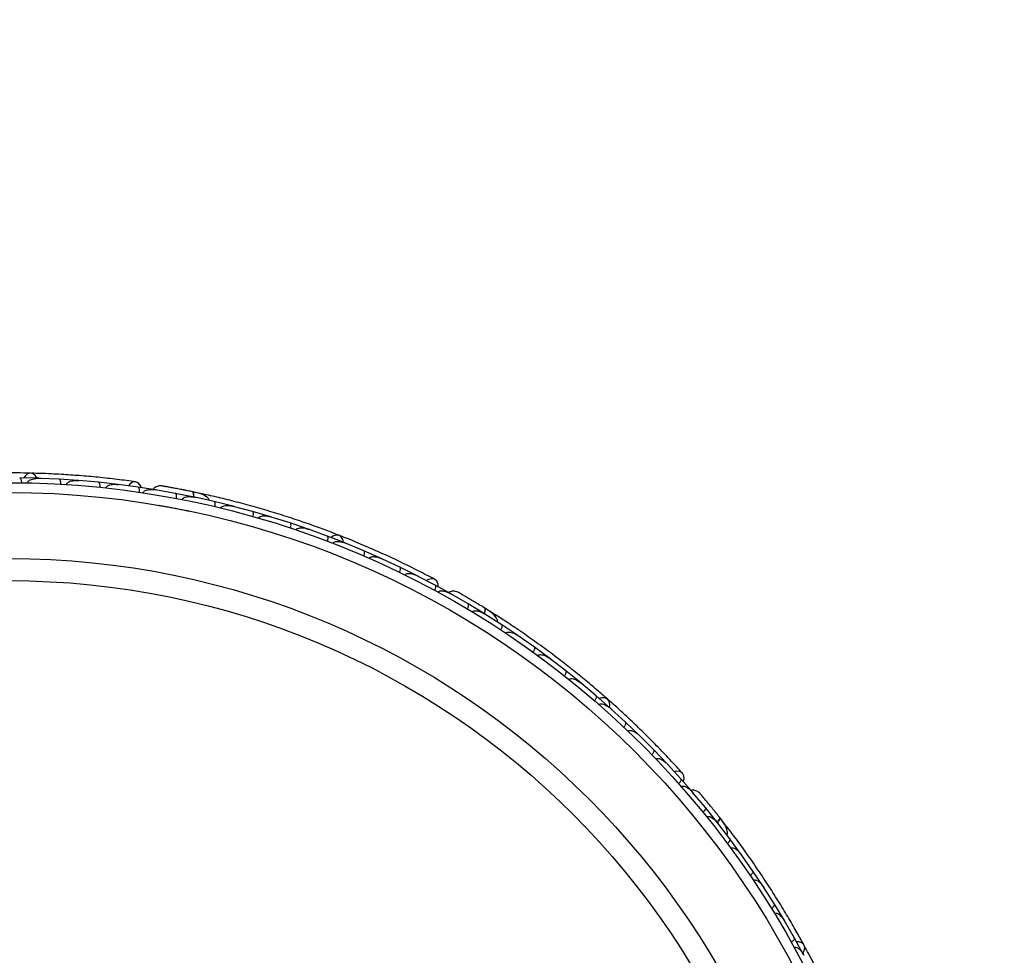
# Model space of a CAD drawing. Header units: millimetres. Extents: x 65 to 121, y 64 to 185.
# Tile 16 of 175: x 91.81 to 96.83, y 72.68 to 77.46. Entities that reach past the tile are written whole.
import ezdxf

# ---------------------------------------------------------------- set-up
doc = ezdxf.new("R2010")
doc.units = ezdxf.units.MM
doc.styles.add('SLDTEXTSTYLE0', font='TXT', dxfattribs={"width": 0.75})
doc.dimstyles.new('SLDDIMSTYLE2', dxfattribs={"dimtxt": 3.5, "dimasz": 3.302, "dimexe": 0, "dimexo": 0.0625, "dimgap": 0.875, "dimtad": 1, "dimlfac": 20, "dimrnd": 1e-09, "dimzin": 12, "dimdsep": 46, "dimtxsty": 'SLDTEXTSTYLE0', "dimsah": 1, "dimcen": 0.09, "dimadec": 0, "dimazin": 3, "dimtfac": 1, "dimtofl": 0, "dimtmove": 0, "dimatfit": 3, "dimfxl": 0, "dimfrac": 2, "dimtolj": 1, "dimtzin": 12, "dimarcsym": 0})

# ---------------------------------------------------------------- blocks, each defined once
blk = doc.blocks.new('_D_2')
at = {"color": 7, "linetype": 'Continuous', "lineweight": 18}
for p, q in [((85.6378, 104.0135), (117.2944, 104.0135)), ((116.2944, 104.0135), (116.2944, 64.0135)), ((85.6378, 64.0135), (117.2944, 64.0135))]:
    blk.add_line(p, q, dxfattribs=at)
for points in [[(116.2944, 104.0135), (115.7864, 100.7115), (116.8024, 100.7115)], [(116.2944, 64.0135), (116.8024, 67.3155), (115.7864, 67.3155)]]:
    blk.add_solid(points, dxfattribs=at)
at = {"color": 7, "linetype": 'Continuous', "lineweight": 18, "insert": (111.7827, 78.2428), "char_height": 3.5, "attachment_point": 1, "rotation": 90, "style": 'SLDTEXTSTYLE0'}
blk.add_mtext('800', dxfattribs=at)

msp = doc.modelspace()

# ---------------------------------------------------------------- linework, layer by layer
at = {"color": 7, "linetype": 'Continuous', "lineweight": 25}
for p, q in [((91.9053, 75.11688), (91.80767, 75.11911)), ((92.00885, 75.11216), (91.90806, 75.1164)), ((91.91565, 75.11608), (91.90828, 75.11641)), ((92.10657, 75.10571), (92.00887, 75.11224)), ((92.21019, 75.09643), (92.10932, 75.10511)), ((92.11671, 75.10447), (92.1096, 75.1051)), ((92.30799, 75.08564), (92.21021, 75.0965)), ((92.41169, 75.07172), (92.31073, 75.08491)), ((92.31766, 75.084), (92.31106, 75.08488)), ((92.50951, 75.05662), (92.41172, 75.0718)), ((92.50683, 75.05653), (92.50114, 75.05753)), ((92.60174, 75.04007), (92.50128, 75.05749)), ((92.73822, 75.03766), (92.69528, 75.04689)), ((92.69835, 75.0209), (92.60176, 75.04015)), ((92.70718, 75.01858), (92.70093, 75.01997)), ((92.8, 74.99823), (92.70101, 75.01994)), ((92.8952, 74.97494), (92.80003, 74.9983)), ((92.90444, 74.97211), (92.89771, 74.97392)), ((92.99534, 74.94794), (92.89774, 74.97389)), ((93.08914, 74.92059), (92.99537, 74.94802)), ((93.18779, 74.88931), (93.09168, 74.91942)), ((93.09864, 74.91724), (93.09175, 74.91942)), ((93.2802, 74.85792), (93.18783, 74.88938)), ((93.37737, 74.82236), (93.28268, 74.85663)), ((93.28979, 74.85406), (93.28283, 74.8566)), ((93.46839, 74.78693), (93.37741, 74.82243)), ((93.56408, 74.74709), (93.47082, 74.78554)), ((93.47784, 74.78264), (93.47103, 74.78547)), ((93.6537, 74.70761), (93.56412, 74.74715)), ((93.7479, 74.66344), (93.65608, 74.7061)), ((93.66281, 74.70297), (93.65634, 74.70599)), ((93.83611, 74.61985), (93.74795, 74.6635)), ((93.9288, 74.5713), (93.83844, 74.61823)), ((93.84464, 74.61501), (93.83874, 74.61809)), ((94.01555, 74.52366), (93.92885, 74.57137)), ((94.01301, 74.52449), (94.008, 74.52738)), ((94.09656, 74.47657), (94.00812, 74.52729)), ((94.18079, 74.4255), (94.0966, 74.47663)), ((94.22398, 74.42762), (94.18679, 74.45098)), ((94.18829, 74.42031), (94.1829, 74.42375)), ((94.26855, 74.36944), (94.18296, 74.42369)), ((94.35005, 74.31499), (94.2686, 74.3695)), ((94.35776, 74.30917), (94.35206, 74.31317)), ((94.43492, 74.25537), (94.35207, 74.31313)), ((94.51371, 74.19759), (94.43497, 74.25543)), ((94.59571, 74.13445), (94.51569, 74.19562)), ((94.52148, 74.19118), (94.51575, 74.19559)), ((94.67181, 74.07335), (94.59576, 74.1345)), ((94.75095, 74.0067), (94.6737, 74.07129)), ((94.6795, 74.06644), (94.67382, 74.07122)), ((94.82437, 73.94228), (94.75101, 74.00675)), ((94.90066, 73.87211), (94.82617, 73.94014)), ((94.83178, 73.93502), (94.82635, 73.94)), ((94.97137, 73.80436), (94.90072, 73.87216)), ((95.04478, 73.73063), (94.97309, 73.80212)), ((94.97834, 73.79688), (94.9733, 73.80194)), ((95.11277, 73.65951), (95.04485, 73.73068)), ((95.18326, 73.58218), (95.11439, 73.65718)), ((95.11912, 73.65204), (95.11463, 73.65695)), ((95.24848, 73.50774), (95.18333, 73.58223)), ((95.24638, 73.50939), (95.24266, 73.51382)), ((95.3085, 73.43578), (95.24275, 73.5137)), ((95.37018, 73.35899), (95.30856, 73.43583)), ((95.37546, 73.35154), (95.37157, 73.35662)), ((95.43348, 73.27629), (95.37161, 73.35654)), ((95.4115, 73.34621), (95.38454, 73.38088)), ((95.49144, 73.19726), (95.43355, 73.27633)), ((95.4967, 73.18915), (95.49271, 73.19485)), ((95.5508, 73.11221), (95.49271, 73.19482)), ((95.60507, 73.03096), (95.55087, 73.11224)), ((95.66054, 72.94358), (95.60626, 73.02843)), ((95.61019, 73.02228), (95.60631, 73.02839)), ((95.71115, 72.86014), (95.66061, 72.94361)), ((95.76273, 72.77044), (95.71222, 72.85756)), ((95.71601, 72.85102), (95.71231, 72.85744)), ((95.80968, 72.68479), (95.7628, 72.77046))]:
    msp.add_line(p, q, dxfattribs=at)
at = {"color": 7, "linetype": 'Continuous', "lineweight": 25, "flags": 128}
for points in [[(91.89655, 75.11727), (91.88885, 75.13012), (91.87641, 75.14003), (91.86195, 75.14317), (91.84756, 75.13909), (91.83532, 75.12837), (91.82959, 75.11901)], [(92.42907, 75.06944), (92.4235, 75.08212), (92.41237, 75.09386), (92.39828, 75.09904), (92.38333, 75.0969), (92.3697, 75.08775), (92.3625, 75.0786)], [(92.64094, 75.05816), (92.64127, 75.05808), (92.64159, 75.05799)], [(93.4603, 74.7903), (93.45746, 74.80501), (93.44916, 74.81857), (93.43665, 74.82647), (93.42173, 74.82755), (93.40656, 74.82167), (93.39798, 74.81483)], [(93.94435, 74.56322), (93.94345, 74.57703), (93.937, 74.59187), (93.92554, 74.60156), (93.91075, 74.60467), (93.89482, 74.60073), (93.88492, 74.5946)], [(94.13958, 74.48016), (94.13987, 74.47997), (94.14013, 74.47977)], [(94.81791, 73.94821), (94.82028, 73.963), (94.81712, 73.97859), (94.80806, 73.99029), (94.79441, 73.99641), (94.77815, 73.99607), (94.76774, 73.99258)], [(95.19511, 73.56927), (95.19899, 73.58256), (95.19801, 73.59871), (95.19055, 73.61173), (95.17771, 73.61971), (95.1614, 73.62146), (95.15, 73.61908)], [(95.80564, 72.69257), (95.81293, 72.70566), (95.81529, 72.72139), (95.81077, 72.73548), (95.80004, 72.7459), (95.78464, 72.75115), (95.77367, 72.75142)]]:
    msp.add_lwpolyline(points, dxfattribs=at)
at = {"color": 1, "linetype": 'Continuous', "lineweight": 25, "flags": 128}
for points in [[(92.69741, 75.02082), (92.69746, 75.02402), (92.69711, 75.03183), (92.69607, 75.0384), (92.69438, 75.04347), (92.69211, 75.04685), (92.68934, 75.04841)], [(94.17988, 74.42575), (94.18102, 74.42874), (94.18336, 74.4362), (94.18463, 74.44273), (94.18478, 74.44808), (94.1838, 74.45203), (94.18173, 74.45443)], [(95.36941, 73.35954), (95.37151, 73.36196), (95.37626, 73.36817), (95.37969, 73.37387), (95.38166, 73.37884), (95.38209, 73.38289), (95.38097, 73.38586)]]:
    msp.add_lwpolyline(points, dxfattribs=at)
at = {"color": 7, "linetype": 'Continuous', "lineweight": 25}
for radius in [4.575, 4.525, 4.188, 4.075]:
    msp.add_circle((91.75124, 70.51954), radius, dxfattribs=at)
for centre, start, end in [((92.7349, 75.01252), 28.12666, 73.60642), ((94.21226, 74.40513), 8.12666, 53.60642), ((95.39279, 73.32908), 348.12666, 33.60642)]:
    msp.add_arc(centre, 0.02567, start, end, dxfattribs=at)
for points, knots in [([(91.8636, 75.14318), (91.84056, 75.14365), (91.79458, 75.14458), (91.70884, 75.14464), (91.6147, 75.14283), (91.51456, 75.13885), (91.41249, 75.13246), (91.31291, 75.12406), (91.21845, 75.11409), (91.16415, 75.10708), (91.13699, 75.10357)], [0, 0, 0, 0, 0.1251424, 0.2497929, 0.374676, 0.4998622, 0.6249666, 0.7502587, 0.8750633, 1, 1, 1, 1]), ([(91.8179, 75.09406), (91.81788, 75.09564), (91.81783, 75.0998), (91.8169, 75.10629), (91.81489, 75.11278), (91.812, 75.11748), (91.80944, 75.11903), (91.808, 75.11919), (91.80774, 75.1192), (91.8077, 75.1192)], [0, 0, 0, 0, 0.1158119, 0.3058371, 0.5011744, 0.7257197, 0.95044, 0.9934949, 1, 1, 1, 1]), ([(91.84792, 75.09352), (91.84795, 75.0941), (91.84803, 75.09591), (91.84919, 75.09909), (91.85359, 75.10494), (91.86192, 75.1097), (91.88059, 75.11607), (91.89624, 75.11727), (91.90822, 75.11686), (91.9083, 75.11686)], [0, 0, 0, 0, 0.02335, 0.0734618, 0.134698, 0.325553, 0.4727956, 0.9964114, 1, 1, 1, 1]), ([(92.39937, 75.09891), (92.36884, 75.10306), (92.31079, 75.11097), (92.21227, 75.12184), (92.11653, 75.13044), (92.01801, 75.13713), (91.93613, 75.14128), (91.88413, 75.14248), (91.86906, 75.14283)], [0, 0, 0, 0, 0.2180556, 0.4147202, 0.5912036, 0.7489875, 0.9272426, 1, 1, 1, 1]), ([(92.018, 75.08676), (92.01805, 75.08834), (92.01819, 75.0925), (92.01754, 75.09902), (92.01583, 75.1056), (92.01314, 75.11042), (92.01066, 75.11207), (92.00923, 75.1123), (92.00897, 75.11232), (92.00894, 75.11232)], [0, 0, 0, 0, 0.11571691, 0.30580882, 0.50119443, 0.72570886, 0.95039629, 0.99349051, 1, 1, 1, 1]), ([(92.04813, 75.0849), (92.04822, 75.08573), (92.0484, 75.08733), (92.0496, 75.09022), (92.0528, 75.09446), (92.05902, 75.09856), (92.07214, 75.1038), (92.08926, 75.10622), (92.10351, 75.10604), (92.10953, 75.10557), (92.10961, 75.10556)], [0, 0, 0, 0, 0.0336188, 0.0647198, 0.1259403, 0.2511281, 0.3754616, 0.735616, 0.9964191, 1, 1, 1, 1]), ([(92.21822, 75.07065), (92.21824, 75.07087), (92.21851, 75.07367), (92.21863, 75.07911), (92.21776, 75.08619), (92.21585, 75.09212), (92.21326, 75.0956), (92.21123, 75.09648), (92.21035, 75.09658), (92.21031, 75.09658)], [0, 0, 0, 0, 0.0163611, 0.206885, 0.3985455, 0.5994314, 0.8309806, 0.9934816, 1, 1, 1, 1]), ([(92.24851, 75.06744), (92.2487, 75.06852), (92.24894, 75.06992), (92.25018, 75.07256), (92.25327, 75.07656), (92.25989, 75.08057), (92.27341, 75.08524), (92.29072, 75.08691), (92.30493, 75.0861), (92.31098, 75.08536), (92.31106, 75.08535)], [0, 0, 0, 0, 0.0439924, 0.0565425, 0.1182118, 0.2485839, 0.3779124, 0.7339208, 0.9964229, 1, 1, 1, 1]), ([(92.3081, 75.08571), (92.30813, 75.08571), (92.30906, 75.08559), (92.30989, 75.08486), (92.31069, 75.08416)], [0, 0, 0, 0, 0.03653992, 1, 1, 1, 1]), ([(92.41855, 75.04562), (92.41874, 75.04717), (92.41924, 75.0513), (92.41917, 75.05786), (92.41806, 75.06456), (92.41583, 75.0696), (92.41353, 75.07147), (92.41213, 75.07182), (92.41187, 75.07186), (92.41184, 75.07186)], [0, 0, 0, 0, 0.1152798, 0.3056806, 0.5012898, 0.7256609, 0.9501956, 0.9934701, 1, 1, 1, 1]), ([(92.43798, 75.04271), (92.43805, 75.04311), (92.43829, 75.04461), (92.43955, 75.04747), (92.4431, 75.05147), (92.45277, 75.05701), (92.46747, 75.05973), (92.48501, 75.06004), (92.49588, 75.05887), (92.50134, 75.05798), (92.50142, 75.05796)], [0, 0, 0, 0, 0.01652787, 0.06076532, 0.12387224, 0.23349968, 0.5249132, 0.75888947, 0.99642682, 1, 1, 1, 1]), ([(92.53292, 75.07795), (92.52872, 75.07815), (92.52051, 75.07855), (92.50879, 75.07545), (92.49903, 75.07015), (92.492, 75.06504), (92.48944, 75.061), (92.48871, 75.05984)], [0, 0, 0, 0, 0.25091, 0.490928, 0.714443, 0.9181712, 1, 1, 1, 1]), ([(92.6925, 75.04775), (92.68312, 75.04968), (92.66438, 75.05354), (92.63534, 75.05928), (92.60749, 75.06461), (92.58225, 75.06927), (92.56087, 75.07311), (92.54488, 75.07591), (92.53466, 75.07767), (92.53343, 75.07786), (92.53283, 75.07796)], [0, 0, 0, 0, 0.1253341, 0.2502351, 0.3757048, 0.5015073, 0.6270811, 0.7524027, 0.8783335, 1, 1, 1, 1]), ([(92.56063, 75.07317), (92.55324, 75.07447), (92.53847, 75.07707), (92.53484, 75.07765), (92.53302, 75.07794)], [0, 0, 0, 0, 0.4997894, 1, 1, 1, 1]), ([(92.6583, 75.05471), (92.6582, 75.05473), (92.65239, 75.05593), (92.64661, 75.05706), (92.64093, 75.05817)], [0, 0, 0, 0, 0.01668933, 1, 1, 1, 1]), ([(92.77589, 75.00336), (92.77514, 75.00543), (92.77266, 75.01226), (92.75997, 75.02534), (92.73279, 75.0391), (92.70411, 75.04524), (92.6893, 75.04842)], [0, 0, 0, 0, 0.0722062, 0.2380923, 0.6065513, 1, 1, 1, 1]), ([(92.69591, 75.02032), (92.69596, 75.02085), (92.69656, 75.02664), (92.69591, 75.03563), (92.69382, 75.0451), (92.69108, 75.04799), (92.68946, 75.04838), (92.68934, 75.04841)], [0, 0, 0, 0, 0.0316493, 0.3464731, 0.6613851, 0.9762941, 1, 1, 1, 1]), ([(92.6073, 75.01374), (92.60755, 75.01529), (92.60823, 75.0194), (92.60843, 75.02595), (92.6076, 75.03269), (92.60558, 75.03782), (92.60335, 75.03978), (92.60197, 75.04019), (92.60171, 75.04024), (92.60168, 75.04025)], [0, 0, 0, 0, 0.1153787, 0.305714, 0.5012752, 0.7256734, 0.9502371, 0.9934744, 1, 1, 1, 1]), ([(92.63742, 75.0079), (92.63757, 75.00856), (92.63798, 75.01031), (92.63979, 75.01337), (92.64416, 75.01732), (92.6561, 75.02256), (92.676, 75.02414), (92.69263, 75.02219), (92.70112, 75.0204), (92.7012, 75.02039)], [0, 0, 0, 0, 0.0273886, 0.0721385, 0.1418849, 0.2690946, 0.6203421, 0.9964192, 1, 1, 1, 1]), ([(92.69828, 75.021), (92.69831, 75.02099), (92.69923, 75.0208), (92.69999, 75.02), (92.70073, 75.01923)], [0, 0, 0, 0, 0.0365902, 1, 1, 1, 1]), ([(93.4382, 74.82591), (93.41671, 74.83423), (93.37383, 74.85084), (93.29327, 74.88022), (93.2042, 74.91071), (93.10873, 74.94123), (93.01063, 74.97012), (92.91418, 74.99629), (92.82201, 75.01923), (92.76859, 75.03121), (92.74186, 75.03721)], [0, 0, 0, 0, 0.1251424, 0.2497929, 0.374676, 0.4998622, 0.6249666, 0.7502587, 0.8750633, 1, 1, 1, 1]), ([(92.80446, 74.97166), (92.80479, 74.9732), (92.80564, 74.97728), (92.80613, 74.98381), (92.80559, 74.99059), (92.80379, 74.9958), (92.80163, 74.99786), (92.80026, 74.99833), (92.80001, 74.99839), (92.79998, 74.9984)], [0, 0, 0, 0, 0.11561, 0.3057804, 0.5012224, 0.7256982, 0.9503445, 0.9934853, 1, 1, 1, 1]), ([(92.51849, 74.97902), (92.51891, 74.97895), (92.51981, 74.9788), (92.52922, 74.97717), (92.54438, 74.9745), (92.56489, 74.97081), (92.58914, 74.96632), (92.61599, 74.96117), (92.64415, 74.95561), (92.66245, 74.95184), (92.67164, 74.94995)], [0, 0, 0, 0, 0.1146599, 0.2423982, 0.3692375, 0.4958991, 0.6223368, 0.7480685, 0.8735374, 1, 1, 1, 1]), ([(92.83395, 74.96458), (92.83423, 74.96551), (92.83485, 74.96752), (92.83732, 74.97074), (92.84269, 74.97461), (92.85738, 74.97921), (92.87676, 74.9787), (92.89215, 74.97581), (92.89795, 74.97432), (92.89803, 74.9743)], [0, 0, 0, 0, 0.0388574, 0.084812, 0.162938, 0.3126958, 0.7369051, 0.9964149, 1, 1, 1, 1]), ([(92.89516, 74.97504), (92.89519, 74.97503), (92.8961, 74.9748), (92.89683, 74.97397), (92.89753, 74.97317)], [0, 0, 0, 0, 0.0365971, 1, 1, 1, 1]), ([(92.99869, 74.92119), (92.99875, 74.92141), (92.99951, 74.92412), (93.00056, 74.92947), (93.00093, 74.93658), (93.00006, 74.94276), (92.9981, 74.94664), (92.99625, 74.94785), (92.99539, 74.9481), (92.99536, 74.94811)], [0, 0, 0, 0, 0.016652, 0.2070285, 0.3985507, 0.5993597, 0.831024, 0.9934916, 1, 1, 1, 1]), ([(93.02763, 74.91289), (93.02764, 74.91296), (93.02797, 74.91417), (93.0292, 74.91667), (93.0328, 74.92021), (93.04146, 74.92442), (93.0557, 74.92602), (93.07366, 74.92453), (93.08583, 74.92169), (93.09189, 74.91985), (93.09197, 74.91982)], [0, 0, 0, 0, 0.00283524, 0.05097702, 0.11033655, 0.20781194, 0.45318455, 0.72164005, 0.99641479, 1, 1, 1, 1]), ([(93.08914, 74.92069), (93.08917, 74.92068), (93.09006, 74.9204), (93.09076, 74.91954), (93.09143, 74.91871)], [0, 0, 0, 0, 0.03660099, 1, 1, 1, 1]), ([(93.19002, 74.86242), (93.19009, 74.86263), (93.19096, 74.86531), (93.19225, 74.87061), (93.19292, 74.8777), (93.19232, 74.88391), (93.19053, 74.88787), (93.18873, 74.88916), (93.18789, 74.88945), (93.18785, 74.88946)], [0, 0, 0, 0, 0.0167419, 0.2070718, 0.3985504, 0.5993354, 0.8310375, 0.9934948, 1, 1, 1, 1]), ([(93.21847, 74.85289), (93.21857, 74.85319), (93.21892, 74.85422), (93.22014, 74.8564), (93.22282, 74.85907), (93.22882, 74.86239), (93.23746, 74.86415), (93.25651, 74.86455), (93.27167, 74.86102), (93.28295, 74.85704), (93.28302, 74.85702)], [0, 0, 0, 0, 0.0130732, 0.044023, 0.1002245, 0.1663566, 0.3297208, 0.4739231, 0.9964125, 1, 1, 1, 1]), ([(93.28024, 74.858), (93.28027, 74.85799), (93.28115, 74.85767), (93.28181, 74.85678), (93.28244, 74.85593)], [0, 0, 0, 0, 0.03659603, 1, 1, 1, 1]), ([(93.37845, 74.79539), (93.37898, 74.79687), (93.38036, 74.8008), (93.3817, 74.80722), (93.38204, 74.81401), (93.38092, 74.81941), (93.37905, 74.82174), (93.37775, 74.82239), (93.37751, 74.82248), (93.37747, 74.82249)], [0, 0, 0, 0, 0.1158119, 0.3058371, 0.5011744, 0.7257197, 0.95044, 0.9934949, 1, 1, 1, 1]), ([(93.40648, 74.78461), (93.40671, 74.78515), (93.40741, 74.78682), (93.40958, 74.78941), (93.41572, 74.7934), (93.42517, 74.79502), (93.44489, 74.79463), (93.46001, 74.7904), (93.47113, 74.78592), (93.47121, 74.78589)], [0, 0, 0, 0, 0.02335, 0.0734618, 0.134698, 0.325553, 0.4727956, 0.9964114, 1, 1, 1, 1]), ([(93.92651, 74.60107), (93.89925, 74.61541), (93.84741, 74.6427), (93.75855, 74.68661), (93.67152, 74.72743), (93.58123, 74.76741), (93.5057, 74.79933), (93.45725, 74.81823), (93.44321, 74.82371)], [0, 0, 0, 0, 0.2180556, 0.4147202, 0.5912036, 0.7489875, 0.9272426, 1, 1, 1, 1]), ([(93.564, 74.72009), (93.56458, 74.72155), (93.56613, 74.72541), (93.56775, 74.73176), (93.56839, 74.73853), (93.56752, 74.74398), (93.56576, 74.74638), (93.56449, 74.74709), (93.56425, 74.74719), (93.56422, 74.74721)], [0, 0, 0, 0, 0.1157169, 0.3058088, 0.5011944, 0.7257089, 0.9503963, 0.9934905, 1, 1, 1, 1]), ([(93.59167, 74.70804), (93.59204, 74.70879), (93.59275, 74.71023), (93.59487, 74.71253), (93.59933, 74.71542), (93.60657, 74.71715), (93.6207, 74.71758), (93.63761, 74.714), (93.65094, 74.70895), (93.65643, 74.70646), (93.65651, 74.70643)], [0, 0, 0, 0, 0.0336188, 0.0647198, 0.1259403, 0.2511281, 0.3754616, 0.735616, 0.9964191, 1, 1, 1, 1]), ([(93.74663, 74.63647), (93.74672, 74.63667), (93.74793, 74.63921), (93.74991, 74.64428), (93.75151, 74.65123), (93.75175, 74.65746), (93.7505, 74.66162), (93.74889, 74.66313), (93.7481, 74.66352), (93.74807, 74.66354)], [0, 0, 0, 0, 0.0163611, 0.206885, 0.3985455, 0.5994314, 0.8309806, 0.9934816, 1, 1, 1, 1]), ([(93.774, 74.62309), (93.77454, 74.62405), (93.77525, 74.62527), (93.77731, 74.62733), (93.78158, 74.63003), (93.78917, 74.63154), (93.80348, 74.63131), (93.82031, 74.62695), (93.8334, 74.62133), (93.83882, 74.61857), (93.8389, 74.61853)], [0, 0, 0, 0, 0.04399244, 0.05654248, 0.11821178, 0.24858393, 0.3779124, 0.73392078, 0.99642285, 1, 1, 1, 1]), ([(93.92631, 74.54443), (93.92702, 74.54583), (93.92891, 74.54954), (93.93109, 74.55572), (93.93234, 74.5624), (93.93197, 74.56789), (93.93043, 74.57044), (93.92924, 74.57125), (93.92901, 74.57137), (93.92898, 74.57139)], [0, 0, 0, 0, 0.1152798, 0.3056806, 0.5012898, 0.7256609, 0.9501956, 0.9934701, 1, 1, 1, 1]), ([(93.94358, 74.53505), (93.94378, 74.53541), (93.94452, 74.53673), (93.94669, 74.53899), (93.95139, 74.54153), (93.96237, 74.54343), (93.97711, 74.54096), (93.9937, 74.53526), (94.00352, 74.53044), (94.00834, 74.52773), (94.00841, 74.52769)], [0, 0, 0, 0, 0.0165279, 0.0607653, 0.1238722, 0.2334997, 0.5249132, 0.7588895, 0.9964268, 1, 1, 1, 1]), ([(94.04484, 74.5357), (94.04097, 74.53732), (94.03339, 74.54051), (94.02131, 74.5416), (94.01034, 74.53996), (94.00197, 74.53756), (93.9982, 74.53464), (93.99711, 74.5338)], [0, 0, 0, 0, 0.25091, 0.490928, 0.714443, 0.9181712, 1, 1, 1, 1]), ([(94.18448, 74.45274), (94.17632, 74.45776), (94.16003, 74.4678), (94.1347, 74.48312), (94.11035, 74.49766), (94.08823, 74.51067), (94.06946, 74.52159), (94.05539, 74.52969), (94.04638, 74.53484), (94.04529, 74.53544), (94.04476, 74.53573)], [0, 0, 0, 0, 0.1253341, 0.2502351, 0.3757048, 0.5015073, 0.6270811, 0.7524027, 0.8783335, 1, 1, 1, 1]), ([(94.06925, 74.52173), (94.06275, 74.52547), (94.04976, 74.53297), (94.04654, 74.53476), (94.04493, 74.53565)], [0, 0, 0, 0, 0.4997894, 1, 1, 1, 1]), ([(94.09278, 74.44992), (94.09355, 74.45129), (94.09558, 74.45492), (94.09802, 74.461), (94.09954, 74.46762), (94.0994, 74.47313), (94.09797, 74.47574), (94.09681, 74.4766), (94.09659, 74.47673), (94.09656, 74.47675)], [0, 0, 0, 0, 0.1153787, 0.305714, 0.5012752, 0.7256734, 0.9502371, 0.9934744, 1, 1, 1, 1]), ([(94.15467, 74.47099), (94.15459, 74.47105), (94.14955, 74.47416), (94.14452, 74.47719), (94.13957, 74.48016)], [0, 0, 0, 0, 0.0174037, 1, 1, 1, 1]), ([(94.17829, 74.42579), (94.17852, 74.42627), (94.18107, 74.43151), (94.18353, 74.44018), (94.18481, 74.4498), (94.18322, 74.45345), (94.18183, 74.45437), (94.18173, 74.45443)], [0, 0, 0, 0, 0.0316493, 0.3464731, 0.6613851, 0.9762941, 1, 1, 1, 1]), ([(94.24765, 74.3825), (94.24765, 74.3847), (94.24766, 74.39197), (94.24021, 74.40861), (94.21938, 74.43082), (94.19453, 74.44641), (94.18169, 74.45446)], [0, 0, 0, 0, 0.0722062, 0.2380923, 0.6065513, 1, 1, 1, 1]), ([(94.11908, 74.43413), (94.11946, 74.4347), (94.12043, 74.4362), (94.1225, 74.4379), (94.12497, 74.43919), (94.12799, 74.44022), (94.13181, 74.44087), (94.13886, 74.44105), (94.14844, 74.43952), (94.16026, 74.4358), (94.1719, 74.43066), (94.17948, 74.42642), (94.18322, 74.42409), (94.18329, 74.42405)], [0, 0, 0, 0, 0.0273362, 0.0720005, 0.1064447, 0.1418261, 0.2047207, 0.2691162, 0.4424555, 0.6206909, 0.807759, 0.9964261, 1, 1, 1, 1]), ([(94.80933, 73.98923), (94.79198, 74.0044), (94.75736, 74.03467), (94.69171, 74.08983), (94.61844, 74.14895), (94.53917, 74.21028), (94.45687, 74.27099), (94.37519, 74.32856), (94.29642, 74.38164), (94.25032, 74.41117), (94.22726, 74.42595)], [0, 0, 0, 0, 0.1251424, 0.2497929, 0.374676, 0.4998622, 0.6249666, 0.7502587, 0.8750633, 1, 1, 1, 1]), ([(94.26366, 74.34294), (94.26449, 74.34428), (94.26669, 74.34782), (94.26938, 74.35379), (94.27119, 74.36034), (94.27128, 74.36586), (94.26996, 74.36853), (94.26884, 74.36944), (94.26862, 74.36959), (94.26859, 74.36961)], [0, 0, 0, 0, 0.11561, 0.3057804, 0.5012224, 0.7256982, 0.9503445, 0.9934853, 1, 1, 1, 1]), ([(94.28895, 74.32621), (94.28953, 74.32698), (94.2908, 74.32866), (94.29422, 74.33084), (94.30059, 74.33264), (94.31596, 74.33193), (94.33401, 74.32483), (94.34748, 74.31686), (94.35242, 74.31347), (94.35249, 74.31342)], [0, 0, 0, 0, 0.0388574, 0.084812, 0.162938, 0.3126958, 0.7369051, 0.9964149, 1, 1, 1, 1]), ([(94.42892, 74.22909), (94.42905, 74.22927), (94.43068, 74.23156), (94.4335, 74.23622), (94.43628, 74.24279), (94.43758, 74.24888), (94.43706, 74.2532), (94.43573, 74.25498), (94.43502, 74.2555), (94.43499, 74.25552)], [0, 0, 0, 0, 0.01665195, 0.20702847, 0.39855075, 0.59935968, 0.83102403, 0.99349163, 1, 1, 1, 1]), ([(94.45326, 74.21139), (94.4533, 74.21145), (94.45403, 74.21247), (94.45604, 74.21441), (94.46063, 74.2165), (94.47021, 74.21749), (94.48413, 74.21413), (94.5005, 74.20659), (94.51097, 74.19975), (94.51603, 74.19595), (94.51609, 74.1959)], [0, 0, 0, 0, 0.0028352, 0.050977, 0.1103366, 0.2078119, 0.4531845, 0.7216401, 0.9964148, 1, 1, 1, 1]), ([(94.5886, 74.10842), (94.58874, 74.1086), (94.59047, 74.11082), (94.59349, 74.11535), (94.59655, 74.12179), (94.59812, 74.12782), (94.59778, 74.13216), (94.59654, 74.13399), (94.59584, 74.13455), (94.59581, 74.13457)], [0, 0, 0, 0, 0.0167419, 0.2070718, 0.3985504, 0.5993354, 0.8310375, 0.9934948, 1, 1, 1, 1]), ([(94.61207, 74.08974), (94.61228, 74.08999), (94.61296, 74.09083), (94.61485, 74.09246), (94.61828, 74.09406), (94.62505, 74.09512), (94.63377, 74.09382), (94.65181, 74.08768), (94.66484, 74.07918), (94.67408, 74.07159), (94.67415, 74.07153)], [0, 0, 0, 0, 0.0130732, 0.044023, 0.1002245, 0.1663566, 0.3297208, 0.4739231, 0.9964125, 1, 1, 1, 1]), ([(94.74274, 73.98098), (94.74374, 73.9822), (94.74639, 73.98542), (94.74984, 73.99099), (94.75248, 73.99726), (94.75328, 74.00272), (94.75232, 74.00554), (94.75132, 74.0066), (94.75112, 74.00677), (94.7511, 74.00679)], [0, 0, 0, 0, 0.1158119, 0.3058371, 0.5011744, 0.7257197, 0.95044, 0.9934949, 1, 1, 1, 1]), ([(94.7654, 73.96127), (94.76579, 73.9617), (94.76702, 73.96303), (94.76995, 73.96472), (94.77708, 73.96638), (94.78652, 73.96466), (94.80492, 73.95755), (94.81768, 73.9484), (94.8266, 73.94039), (94.82666, 73.94034)], [0, 0, 0, 0, 0.02335, 0.0734618, 0.134698, 0.325553, 0.4727956, 0.9964114, 1, 1, 1, 1]), ([(95.19129, 73.61093), (95.17058, 73.63374), (95.13119, 73.67711), (95.06271, 73.74876), (94.99489, 73.81689), (94.92373, 73.88534), (94.86367, 73.94116), (94.82461, 73.9755), (94.81328, 73.98546)], [0, 0, 0, 0, 0.2180556, 0.4147202, 0.5912036, 0.7489875, 0.9272426, 1, 1, 1, 1]), ([(94.89134, 73.84677), (94.8924, 73.84794), (94.89518, 73.85104), (94.89887, 73.85645), (94.90179, 73.86259), (94.90283, 73.86801), (94.90199, 73.87088), (94.90104, 73.87197), (94.90085, 73.87215), (94.90083, 73.87217)], [0, 0, 0, 0, 0.1157169, 0.3058088, 0.5011944, 0.7257089, 0.9503963, 0.9934905, 1, 1, 1, 1]), ([(94.91323, 73.82598), (94.91383, 73.82655), (94.91499, 73.82767), (94.91777, 73.82911), (94.92295, 73.8303), (94.93035, 73.82944), (94.94377, 73.82502), (94.95844, 73.81587), (94.96924, 73.80657), (94.97354, 73.80235), (94.9736, 73.80229)], [0, 0, 0, 0, 0.0336188, 0.0647198, 0.1259403, 0.2511281, 0.3754616, 0.735616, 0.9964191, 1, 1, 1, 1]), ([(95.03436, 73.70573), (95.03452, 73.70588), (95.03653, 73.70785), (95.04012, 73.71195), (95.044, 73.71793), (95.04635, 73.7237), (95.0466, 73.72803), (95.04561, 73.73001), (95.045, 73.73065), (95.04497, 73.73067)], [0, 0, 0, 0, 0.0163611, 0.206885, 0.3985455, 0.5994314, 0.8309806, 0.9934816, 1, 1, 1, 1]), ([(95.05551, 73.68379), (95.05635, 73.6845), (95.05743, 73.68542), (95.06007, 73.68664), (95.06501, 73.68772), (95.07266, 73.68654), (95.08602, 73.68143), (95.10035, 73.67158), (95.11072, 73.66182), (95.11488, 73.65738), (95.11493, 73.65732)], [0, 0, 0, 0, 0.0439924, 0.0565425, 0.1182118, 0.2485839, 0.3779124, 0.7339208, 0.9964229, 1, 1, 1, 1]), ([(95.17173, 73.55778), (95.17288, 73.55885), (95.17592, 73.5617), (95.18008, 73.56676), (95.18354, 73.57261), (95.18507, 73.5779), (95.1845, 73.58081), (95.18366, 73.58198), (95.18349, 73.58218), (95.18346, 73.5822)], [0, 0, 0, 0, 0.1152798, 0.3056806, 0.5012898, 0.7256609, 0.9501956, 0.9934701, 1, 1, 1, 1]), ([(95.18475, 73.54306), (95.18506, 73.54333), (95.18621, 73.54432), (95.18901, 73.5457), (95.1943, 73.54648), (95.20527, 73.54451), (95.21828, 73.53715), (95.23191, 73.52611), (95.23949, 73.51823), (95.2431, 73.51403), (95.24315, 73.51397)], [0, 0, 0, 0, 0.0165279, 0.0607653, 0.1238722, 0.2334997, 0.5249132, 0.7588895, 0.9964268, 1, 1, 1, 1]), ([(95.28013, 73.50904), (95.27704, 73.51189), (95.27101, 73.51747), (95.26003, 73.52263), (95.24916, 73.52484), (95.24048, 73.52545), (95.23593, 73.524), (95.23463, 73.52358)], [0, 0, 0, 0, 0.25091, 0.490928, 0.714443, 0.9181712, 1, 1, 1, 1]), ([(95.38297, 73.38332), (95.37702, 73.39083), (95.36514, 73.40583), (95.34658, 73.4289), (95.32868, 73.45088), (95.31234, 73.47068), (95.29843, 73.48737), (95.28798, 73.49978), (95.28128, 73.5077), (95.28046, 73.50864), (95.28006, 73.5091)], [0, 0, 0, 0, 0.1253341, 0.2502351, 0.3757048, 0.5015073, 0.6270811, 0.7524027, 0.8783335, 1, 1, 1, 1]), ([(95.29828, 73.48756), (95.29346, 73.4933), (95.28381, 73.50479), (95.2814, 73.50757), (95.2802, 73.50896)], [0, 0, 0, 0, 0.49978944, 1, 1, 1, 1]), ([(95.29583, 73.41204), (95.29702, 73.41306), (95.30018, 73.41577), (95.30455, 73.42066), (95.30825, 73.42636), (95.30999, 73.43159), (95.30955, 73.43452), (95.30875, 73.43573), (95.30859, 73.43593), (95.30857, 73.43596)], [0, 0, 0, 0, 0.1153787, 0.305714, 0.5012752, 0.7256734, 0.9502371, 0.9934744, 1, 1, 1, 1]), ([(95.31515, 73.3882), (95.3157, 73.38861), (95.31713, 73.38968), (95.32048, 73.39087), (95.32638, 73.39109), (95.33889, 73.38742), (95.35515, 73.37584), (95.36663, 73.36366), (95.37198, 73.35684), (95.37204, 73.35677)], [0, 0, 0, 0, 0.0273886, 0.0721385, 0.1418849, 0.2690946, 0.6203421, 0.9964192, 1, 1, 1, 1]), ([(95.36121, 73.41067), (95.36114, 73.41075), (95.35747, 73.4154), (95.35378, 73.41997), (95.35015, 73.42445)], [0, 0, 0, 0, 0.0174037, 1, 1, 1, 1]), ([(95.36794, 73.36012), (95.36832, 73.36049), (95.37251, 73.36454), (95.37778, 73.37185), (95.38227, 73.38045), (95.38203, 73.38442), (95.38104, 73.38576), (95.38097, 73.38586)], [0, 0, 0, 0, 0.0316493, 0.3464731, 0.6613851, 0.9762941, 1, 1, 1, 1]), ([(95.41831, 73.29572), (95.41906, 73.29778), (95.42156, 73.30461), (95.42024, 73.32279), (95.40827, 73.35079), (95.39025, 73.37394), (95.38094, 73.38589)], [0, 0, 0, 0, 0.0722062, 0.2380923, 0.6065513, 1, 1, 1, 1]), ([(95.81161, 72.73406), (95.8005, 72.75424), (95.77832, 72.79453), (95.73549, 72.86882), (95.68686, 72.94944), (95.63334, 73.03418), (95.57677, 73.11937), (95.51971, 73.20141), (95.46384, 73.27823), (95.43062, 73.32175), (95.414, 73.34352)], [0, 0, 0, 0, 0.1251424, 0.2497929, 0.374676, 0.4998622, 0.6249666, 0.7502587, 0.8750633, 1, 1, 1, 1]), ([(95.41982, 73.25307), (95.42106, 73.25404), (95.42434, 73.25661), (95.42891, 73.2613), (95.43285, 73.26684), (95.43482, 73.27199), (95.43449, 73.27496), (95.43375, 73.2762), (95.43359, 73.27641), (95.43357, 73.27643)], [0, 0, 0, 0, 0.11561, 0.3057804, 0.5012224, 0.7256982, 0.9503445, 0.9934853, 1, 1, 1, 1]), ([(95.43786, 73.22869), (95.43867, 73.22922), (95.44044, 73.23036), (95.44441, 73.23124), (95.451, 73.23075), (95.46521, 73.22483), (95.47973, 73.21199), (95.48966, 73.19989), (95.49315, 73.19501), (95.4932, 73.19495)], [0, 0, 0, 0, 0.0388574, 0.084812, 0.162938, 0.3126958, 0.7369051, 0.9964149, 1, 1, 1, 1]), ([(95.53617, 73.08956), (95.53636, 73.08968), (95.53868, 73.09128), (95.54292, 73.09469), (95.54777, 73.09991), (95.55108, 73.1052), (95.55207, 73.10943), (95.55143, 73.11155), (95.55094, 73.11229), (95.55092, 73.11232)], [0, 0, 0, 0, 0.01665195, 0.20702847, 0.39855075, 0.59935968, 0.83102403, 0.99349163, 1, 1, 1, 1]), ([(95.553, 73.0646), (95.55305, 73.06464), (95.55409, 73.06536), (95.55664, 73.06648), (95.56167, 73.06688), (95.57101, 73.06454), (95.58294, 73.05661), (95.59575, 73.04393), (95.60324, 73.03393), (95.6067, 73.02862), (95.60674, 73.02856)], [0, 0, 0, 0, 0.0028352, 0.050977, 0.1103366, 0.2078119, 0.4531845, 0.7216401, 0.9964148, 1, 1, 1, 1]), ([(95.64496, 72.92155), (95.64515, 72.92167), (95.64754, 72.92316), (95.65193, 72.92639), (95.657, 72.93139), (95.66053, 72.93653), (95.6617, 72.94072), (95.66116, 72.94287), (95.6607, 72.94363), (95.66068, 72.94366)], [0, 0, 0, 0, 0.0167419, 0.2070718, 0.3985504, 0.5993354, 0.8310375, 0.9934948, 1, 1, 1, 1]), ([(95.66062, 72.89597), (95.6609, 72.89613), (95.66183, 72.89669), (95.66416, 72.89758), (95.66793, 72.8979), (95.67466, 72.89659), (95.68241, 72.89238), (95.69726, 72.88045), (95.7066, 72.868), (95.71269, 72.8577), (95.71273, 72.85763)], [0, 0, 0, 0, 0.0130732, 0.044023, 0.1002245, 0.1663566, 0.3297208, 0.4739231, 0.9964125, 1, 1, 1, 1]), ([(95.74622, 72.74908), (95.74757, 72.74988), (95.75116, 72.75201), (95.75631, 72.75606), (95.76093, 72.76104), (95.76355, 72.7659), (95.76361, 72.76889), (95.76303, 72.77022), (95.76291, 72.77045), (95.76289, 72.77048)], [0, 0, 0, 0, 0.1158119, 0.3058371, 0.5011744, 0.7257197, 0.95044, 0.9934949, 1, 1, 1, 1]), ([(95.76076, 72.72281), (95.76128, 72.72307), (95.76289, 72.72391), (95.76622, 72.72449), (95.77349, 72.72361), (95.78177, 72.71877), (95.79663, 72.70579), (95.80549, 72.69284), (95.81113, 72.68226), (95.81117, 72.68219)], [0, 0, 0, 0, 0.02335, 0.0734618, 0.134698, 0.325553, 0.4727956, 0.9964114, 1, 1, 1, 1]), ([(96.04115, 72.24793), (96.02949, 72.27645), (96.00731, 72.33068), (95.96747, 72.42143), (95.92704, 72.50865), (95.88358, 72.59731), (95.84623, 72.6703), (95.82127, 72.71593), (95.81403, 72.72916)], [0, 0, 0, 0, 0.2180556, 0.4147202, 0.5912036, 0.7489875, 0.9272426, 1, 1, 1, 1])]:
    msp.add_open_spline(points, degree=3, knots=knots, dxfattribs=at)

# ---------------------------------------------------------------- dimensions: what is measured, and where the dimension line sits
at = {"color": 7, "linetype": 'Continuous', "lineweight": 18}
dim = msp.add_linear_dim(base=(116.29442, 64.01348), p1=(84.6378, 104.01348), p2=(84.6378, 64.01348), angle=90, dimstyle='SLDDIMSTYLE2', dxfattribs=at)
dim.commit()
dim.dimension.update_dxf_attribs({"geometry": '_D_2', "text_midpoint": (116.29442, 82.12194), "dimtype": 160})

doc.saveas('drawing.dxf')
